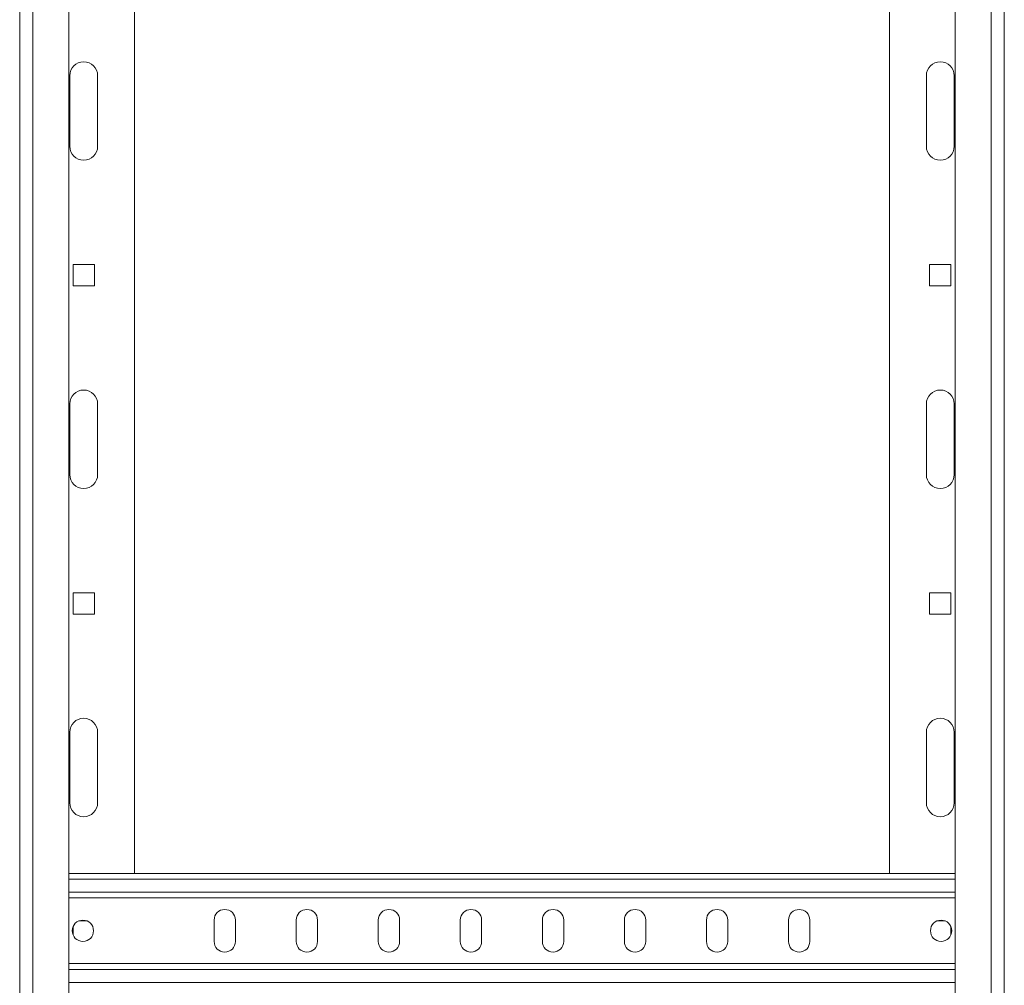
# Model space of a CAD drawing. Header units: millimetres. Extents: x 15 to 1486, y -3131 to -190.
# Tile 80 of 83: x 1108 to 1408, y -1107 to -813. Entities that reach past the tile are written whole.
import ezdxf

# ---------------------------------------------------------------- set-up
doc = ezdxf.new("R2010")
doc.units = ezdxf.units.MM

msp = doc.modelspace()

# ---------------------------------------------------------------- linework, layer by layer
at = {"color": 7, "linetype": 'Continuous', "lineweight": 15}
for p, q in [((1108.29, -190.43), (1108.29, -1290.68)), ((1112.29, -190.43), (1112.29, -1390.68)), ((1123.29, -190.43), (1123.29, -1390.68)), ((1393.29, -1390.68), (1393.29, -190.43)), ((1404.29, -1390.68), (1404.29, -190.43)), ((1408.29, -1290.68), (1408.29, -190.43)), ((1143.29, -507.93), (1143.29, -1072.93)), ((1373.29, -1072.93), (1373.29, -507.93)), ((1123.54, -851.43), (1123.54, -829.93)), ((1132.04, -829.93), (1132.04, -851.43)), ((1384.54, -851.43), (1384.54, -829.93)), ((1393.04, -829.93), (1393.04, -851.43)), ((1131.04, -887.43), (1124.54, -887.43)), ((1124.54, -887.43), (1124.54, -893.93)), ((1131.04, -893.93), (1131.04, -887.43)), ((1392.04, -887.43), (1385.54, -887.43)), ((1385.54, -887.43), (1385.54, -893.93)), ((1392.04, -893.93), (1392.04, -887.43)), ((1124.54, -893.93), (1131.04, -893.93)), ((1385.54, -893.93), (1392.04, -893.93)), ((1123.54, -951.43), (1123.54, -929.93)), ((1132.04, -929.93), (1132.04, -951.43)), ((1384.54, -951.43), (1384.54, -929.93)), ((1393.04, -929.93), (1393.04, -951.43)), ((1131.04, -987.43), (1124.54, -987.43)), ((1124.54, -987.43), (1124.54, -993.93)), ((1131.04, -993.93), (1131.04, -987.43)), ((1392.04, -987.43), (1385.54, -987.43)), ((1385.54, -987.43), (1385.54, -993.93)), ((1392.04, -993.93), (1392.04, -987.43)), ((1124.54, -993.93), (1131.04, -993.93)), ((1385.54, -993.93), (1392.04, -993.93)), ((1123.54, -1051.43), (1123.54, -1029.93)), ((1132.04, -1029.93), (1132.04, -1051.43)), ((1384.54, -1051.43), (1384.54, -1029.93)), ((1393.04, -1029.93), (1393.04, -1051.43)), ((1393.29, -1072.93), (1123.29, -1072.93)), ((1393.29, -1080.43), (1123.29, -1080.43)), ((1128.79, -1087.43), (1126.29, -1087.43)), ((1167.54, -1087.18), (1167.54, -1093.68)), ((1174.04, -1093.68), (1174.04, -1087.18)), ((1192.54, -1087.18), (1192.54, -1093.68)), ((1199.04, -1093.68), (1199.04, -1087.18)), ((1217.54, -1087.18), (1217.54, -1093.68)), ((1224.04, -1093.68), (1224.04, -1087.18)), ((1242.54, -1087.18), (1242.54, -1093.68)), ((1249.04, -1093.68), (1249.04, -1087.18)), ((1267.54, -1087.18), (1267.54, -1093.68)), ((1274.04, -1093.68), (1274.04, -1087.18)), ((1292.54, -1093.68), (1292.54, -1087.18)), ((1299.04, -1087.18), (1299.04, -1093.68)), ((1317.54, -1093.68), (1317.54, -1087.18)), ((1324.04, -1087.18), (1324.04, -1093.68)), ((1342.54, -1093.68), (1342.54, -1087.18)), ((1349.04, -1087.18), (1349.04, -1093.68)), ((1390.29, -1087.43), (1387.79, -1087.43)), ((1124.54, -1089.18), (1124.54, -1091.68)), ((1392.04, -1091.68), (1392.04, -1089.18)), ((1393.29, -1100.43), (1123.29, -1100.43))]:
    msp.add_line(p, q, dxfattribs=at)
at = {"color": 8, "linetype": 'Continuous', "lineweight": 15}
for p, q in [((1393.29, -1074.73), (1123.29, -1074.73)), ((1393.29, -1078.63), (1123.29, -1078.63)), ((1393.29, -1102.23), (1123.29, -1102.23)), ((1393.29, -1106.13), (1123.29, -1106.13))]:
    msp.add_line(p, q, dxfattribs=at)
at = {"color": 7, "linetype": 'Continuous', "lineweight": 15}
for centre in [(1127.54, -1090.43), (1389.04, -1090.43)]:
    msp.add_circle(centre, 3.25, dxfattribs=at)
for centre, radius, start, end in [((1127.79, -829.93), 4.25, 0, 180), ((1388.79, -829.93), 4.25, 0, 180), ((1127.79, -851.43), 4.25, 180, 0), ((1388.79, -851.43), 4.25, 180, 0), ((1127.79, -929.93), 4.25, 0, 180), ((1388.79, -929.93), 4.25, 0, 180), ((1127.79, -951.43), 4.25, 180, 0), ((1388.79, -951.43), 4.25, 180, 0), ((1127.79, -1029.93), 4.25, 0, 180), ((1388.79, -1029.93), 4.25, 0, 180), ((1127.79, -1051.43), 4.25, 180, 0), ((1388.79, -1051.43), 4.25, 180, 0), ((1170.79, -1087.18), 3.25, 0, 180), ((1195.79, -1087.18), 3.25, 0, 180), ((1220.79, -1087.18), 3.25, 0, 180), ((1245.79, -1087.18), 3.25, 0, 180), ((1270.79, -1087.18), 3.25, 0, 180), ((1295.79, -1087.18), 3.25, 0, 180), ((1320.79, -1087.18), 3.25, 0, 180), ((1345.79, -1087.18), 3.25, 0, 180), ((1170.79, -1093.68), 3.25, 180, 0), ((1195.79, -1093.68), 3.25, 180, 0), ((1220.79, -1093.68), 3.25, 180, 0), ((1245.79, -1093.68), 3.25, 180, 0), ((1270.79, -1093.68), 3.25, 180, 0), ((1295.79, -1093.68), 3.25, 180, 0), ((1320.79, -1093.68), 3.25, 180, 0), ((1345.79, -1093.68), 3.25, 180, 0)]:
    msp.add_arc(centre, radius, start, end, dxfattribs=at)

doc.saveas('drawing.dxf')
